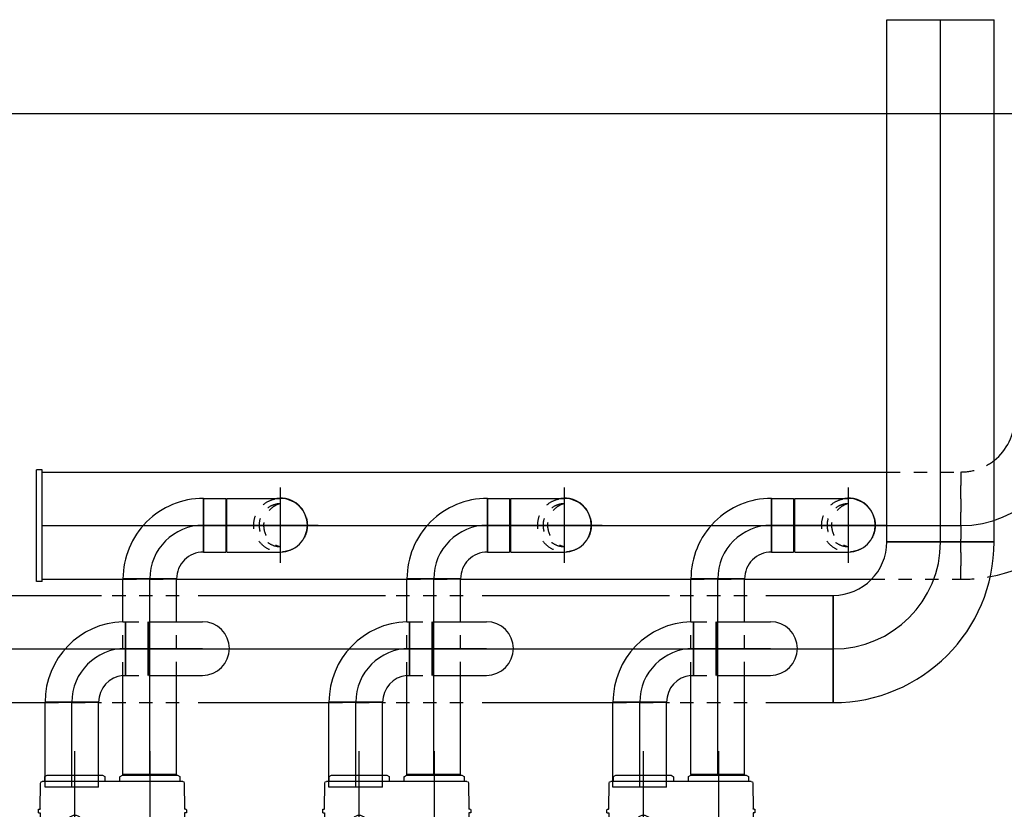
# Model space of a CAD drawing. Extents: x -156717 to 425753, y -51191 to 363295.
# Tile 83 of 256: x 68982 to 70818, y 114934 to 116407. Entities that reach past the tile are written whole.
import ezdxf
from ezdxf.enums import TextEntityAlignment as Align
from ezdxf.lldxf.tags import DXFTag

# ---------------------------------------------------------------- set-up
doc = ezdxf.new("R2010")
doc.units = 0
doc.header["$LTSCALE"] = 50
doc.linetypes.add('STREEPJES', pattern=[0.1, 0.05, -0.05])
doc.layers.get('0').update_dxf_attribs({"linetype": 'CONTINUOUS'})
for name, color, linetype in [('Centermarks for blocks', 1, 'HIDDEN2'), ('WL561---_CV-D', 2, 'CONTINUOUS'), ('WL570---_TOEVOER', 3, 'CONTINUOUS'), ('WL570---_TOEVOER_HL', 8, 'CONTINUOUS'), ('WM570---_TOEVOER_PR', 1, 'CONTINUOUS')]:
    doc.layers.add(name, color=color, linetype=linetype)
doc.layers.add('WM$5----_HULPRUIMTE', color=1, linetype='CONTINUOUS', plot=False)
doc.styles.add('BURO-018', font='ARIAL.TTF', dxfattribs={"height": 63})
tags = doc.linetypes.add('CENTER2', pattern=[28.575, 19.05, -3.175, 3.175, -3.175]).pattern_tags.tags
tags[10:11] = [DXFTag(74, 4), DXFTag(75, 0), DXFTag(340, '0'), DXFTag(46, 1.0), DXFTag(50, 0.0), DXFTag(44, 0.0), DXFTag(45, 0.0)]
tags[8:9] = [DXFTag(74, 4), DXFTag(75, 0), DXFTag(340, '0'), DXFTag(46, 1.0), DXFTag(50, 0.0), DXFTag(44, 0.0), DXFTag(45, 0.0)]
tags[6:7] = [DXFTag(74, 4), DXFTag(75, 0), DXFTag(340, '0'), DXFTag(46, 1.0), DXFTag(50, 0.0), DXFTag(44, 0.0), DXFTag(45, 0.0)]
tags[4:5] = [DXFTag(74, 4), DXFTag(75, 0), DXFTag(340, '0'), DXFTag(46, 1.0), DXFTag(50, 0.0), DXFTag(44, 0.0), DXFTag(45, 0.0)]
tags = doc.linetypes.add('HIDDEN2', pattern=[0.1875, 0.125, -0.0625]).pattern_tags.tags
tags[6:7] = [DXFTag(74, 4), DXFTag(75, 0), DXFTag(340, '0'), DXFTag(46, 1.0), DXFTag(50, 0.0), DXFTag(44, 0.0), DXFTag(45, 0.0)]
tags[4:5] = [DXFTag(74, 4), DXFTag(75, 0), DXFTag(340, '0'), DXFTag(46, 1.0), DXFTag(50, 0.0), DXFTag(44, 0.0), DXFTag(45, 0.0)]

# ---------------------------------------------------------------- blocks, each defined once
blk = doc.blocks.new('QUINTA PRO FRONT')
at = {"linetype": 'Continuous'}
for p, q in [((-250, -677.1), (-250, 71)), ((-249, 72), (249, 72)), ((-241.7, 70.8), (-241.7, 70.7)), ((241.6, 70.7), (241.6, 70.8)), ((250, -528.2), (-250, -528.2)), ((-224.3, -526.3), (-224.3, -527.8)), ((-223.9, -525.8), (-201.2, -518.9)), ((-223.9, -525.8), (-223.9, -525.8)), ((201.2, -518.9), (223.9, -525.8)), ((223.9, -525.8), (223.9, -525.8)), ((224.3, -527.8), (224.3, -526.3)), ((-199.6, -536.9), (-199.6, -537)), ((-191.7, -676.4), (-199.6, -537)), ((191.7, -676.4), (199.6, -537)), ((199.6, -537), (199.6, -536.9)), ((-249, -678.1), (-248.5, -678.1)), ((-248.5, -678.1), (-247.4, -678)), ((-247.4, -678), (247.4, -678)), ((248.5, -678.1), (247.4, -678)), ((249, -678.1), (248.5, -678.1))]:
    blk.add_line(p, q, dxfattribs=at)
for centre, radius, start, end in [((-192897.9, -13537.4), 193136.2, 3.8653, 4.040339), ((188890.7, -13258.6), 189119.4, 175.958374, 176.137132), ((-223.8, -526.2), 0.451, 106.8813, 181.5617), ((-196.8, -537.3), 2.82, 157.8526, 173.2356), ((196.8, -537.3), 2.82, 6.7645, 22.1474)]:
    blk.add_arc(centre, radius, start, end, dxfattribs=at)
for centre, major_axis, ratio, start_param, end_param in [((-0.1, -498.1), (1204.5, 0), 0.017458, 4.544877, 4.879999), ((-249, -677.1), (0.707, 0.707), 0.999695, 2.356337, 3.926849), ((249, -677.1), (-0.707, 0.707), 0.999695, 2.356336, 3.926848)]:
    blk.add_ellipse(centre, major_axis=major_axis, ratio=ratio, start_param=start_param, end_param=end_param, dxfattribs=at)
for points, knots in [([(-250, 71), (-250, 71.1), (-250, 71.3), (-249.9, 71.5), (-249.8, 71.6), (-249.5, 71.9), (-249.3, 72), (-249, 72)], [0, 0, 0, 0, 0.25, 0.25, 0.5, 0.5, 1, 1, 1, 1]), ([(-241.7, 70.8), (-241.7, 70.9), (-241.7, 71), (-241.6, 71.2), (-241.6, 71.3), (-241.5, 71.5), (-241.5, 71.6), (-241.4, 71.7), (-241.4, 71.7), (-241.3, 71.7)], [0, 0, 0, 0, 0.25, 0.25, 0.5, 0.5, 0.75, 0.75, 1, 1, 1, 1]), ([(241.6, 70.8), (241.6, 70.9), (241.6, 71), (241.6, 71.2), (241.6, 71.3), (241.5, 71.5), (241.5, 71.6), (241.4, 71.7), (241.4, 71.7), (241.3, 71.7)], [0, 0, 0, 0, 0.25, 0.25, 0.5, 0.5, 0.75, 0.75, 1, 1, 1, 1]), ([(249, 72), (249.1, 72), (249.3, 72), (249.5, 71.9), (249.6, 71.8), (249.9, 71.5), (250, 71.3), (250, 71)], [0, 0, 0, 0, 0.25, 0.25, 0.5, 0.5, 1, 1, 1, 1]), ([(224.3, -526.3), (224.3, -526.2), (224.3, -526.2), (224.2, -526), (224.1, -525.9), (224, -525.8), (223.9, -525.8), (223.9, -525.8)], [0, 0, 0, 0, 0.089373, 0.372565, 0.653044, 0.961748, 1, 1, 1, 1])]:
    blk.add_open_spline(points, degree=3, knots=knots, dxfattribs=at)
blk.add_open_spline([(250, -677.1), (250, -2), (250, 33.8), (250, 71)], degree=3, dxfattribs=at)
at = {"layer": 'Centermarks for blocks', "linetype": 'HIDDEN2'}
for centre in [(59, 72), (0, 0), (200, -678)]:
    blk.add_circle(centre, 15, dxfattribs=at)
blk = doc.blocks.new('RGA EXC FRONT')
at = {"color": 1, "linetype": 'CENTER2'}
for p, q in [((-140, 134.9), (-140, -49.8)), ((0, -50.5), (0, 134.9))]:
    blk.add_line(p, q, dxfattribs=at)
for p, q in [((-204, 75.4), (-204.4, 27.5)), ((-201, 78.4), (61, 78.4)), ((-196, 87.1), (-196, 78.4)), ((-191.5, 89.9), (-195.7, 87.5)), ((-88.7, 90), (-191.2, 90)), ((-84.3, 87.5), (-88.5, 89.9)), ((-84, 78.4), (-84, 87.1)), ((-56, 87.1), (-56, 78.4)), ((-51.5, 89.9), (-55.7, 87.5)), ((51.3, 90), (-51.2, 90)), ((55.7, 87.5), (51.5, 89.9)), ((56, 78.4), (56, 87.1)), ((64.4, 27.5), (64, 75.4)), ((-208, 25.5), (-208, 20)), ((-208, 20), (-204.7, 20)), ((-206.5, 27), (-204.8, 27)), ((-204.7, 20), (-204.8, 0)), ((68, 20), (64.7, 20)), ((64.7, 20), (64.7, 0)), ((66.5, 27), (64.9, 27)), ((68, 20), (68, 25.5)), ((-204.8, 0.2), (64.7, 0.2))]:
    blk.add_line(p, q)
for centre, radius, start, end in [((-201, 75.4), 3, 90, 179.5), ((-195.5, 87.1), 0.5, 120, 179.7), ((-191.2, 89.5), 0.5, 90, 120), ((-88.7, 89.5), 0.5, 60, 90), ((-84.5, 87.1), 0.5, 0.3, 60), ((-55.5, 87.1), 0.5, 120, 179.7), ((-51.2, 89.5), 0.5, 90, 120), ((51.3, 89.5), 0.5, 60, 90), ((55.5, 87.1), 0.5, 0.3, 60), ((61, 75.4), 3, 0.5, 90), ((-206.5, 25.5), 1.5, 90, 179.5), ((-204.9, 27.5), 0.5, 270, 359.5), ((64.9, 27.5), 0.5, 180.5, 270), ((66.5, 25.5), 1.5, 0.5, 90)]:
    blk.add_arc(centre, radius, start, end)
at = {"layer": 'Centermarks for blocks'}
blk.add_circle((0, 0), 15, dxfattribs=at)
blk = doc.blocks.new('QUINTA PRO EXC FRONT')
for name, p in [('RGA EXC FRONT', (59, 72)), ('QUINTA PRO FRONT', (0, 0))]:
    blk.add_blockref(name, p)
blk = doc.blocks.new('RAYUU')
at = {"xscale": -1}
for p in [(67931.5, 115389.3), (68461.5, 115389.3), (68991.5, 115389.3)]:
    blk.add_blockref('QUINTA PRO EXC FRONT', p, dxfattribs=at)
blk = doc.blocks.new('*U1495')
at = {"ltscale": 10}
blk.add_line((-1500, -2969.7), (-1500, 2969.7), dxfattribs=at)
blk = doc.blocks.new('*U1496')
at = {"color": 0, "ltscale": 10}
for p, q in [((0, 100, -2460.6), (256.3, 100, -2460.6)), ((436.3, 100, -2460.6), (785.7, 100, -2460.6)), ((965.7, 100, -2460.6), (1315.1, 100, -2460.6)), ((1495.1, 100, -2460.6), (1620.5, 100, -2460.6)), ((1620.5, 100, -2460.6), (1620.5, -100, -2460.6)), ((0, -100, -2460.6), (150.9, -100, -2460.6)), ((250.9, -100, -2460.6), (256.3, -100, -2460.6)), ((436.3, -100, -2460.6), (680.4, -100, -2460.6)), ((780.4, -100, -2460.6), (785.7, -100, -2460.6)), ((965.7, -100, -2460.6), (1209.8, -100, -2460.6)), ((1309.8, -100, -2460.6), (1315.1, -100, -2460.6)), ((1495.1, -100, -2460.6), (1620.5, -100, -2460.6))]:
    blk.add_line(p, q, dxfattribs=at)
at = {"color": 8, "linetype": 'STREEPJES', "ltscale": 10}
for p, q in [((276.3, 100, -2460.6), (416.3, 100, -2460.6)), ((805.7, 100, -2460.6), (945.7, 100, -2460.6)), ((1335.1, 100, -2460.6), (1475.1, 100, -2460.6)), ((150.9, -100, -2460.6), (250.9, -100, -2460.6)), ((276.3, -100, -2460.6), (416.3, -100, -2460.6)), ((680.4, -100, -2460.6), (780.4, -100, -2460.6)), ((805.7, -100, -2460.6), (945.7, -100, -2460.6)), ((1209.8, -100, -2460.6), (1309.8, -100, -2460.6)), ((1335.1, -100, -2460.6), (1475.1, -100, -2460.6))]:
    blk.add_line(p, q, dxfattribs=at)
at = {"layer": 'WL570---_TOEVOER_HL', "linetype": 'CENTER2'}
blk.add_line((0, 0, -2460.6), (1620.5, 0, -2460.6), dxfattribs=at)
at = {"layer": 'WM570---_TOEVOER_PR', "color": 1, "style": 'BURO-018'}
blk.add_attdef('POSNR', text='', height=90, dxfattribs=at).set_placement((0, 0), align=Align.MIDDLE)
blk = doc.blocks.new('*U1497')
at = {"color": 0, "ltscale": 10}
blk.add_line((-100, 200, -2196), (100, 200, -2196), dxfattribs=at)
at = {"color": 8, "linetype": 'STREEPJES', "ltscale": 10}
blk.add_line((-200, -100, -2196), (-200, 100, -2196), dxfattribs=at)
at = {"color": 0, "ltscale": 10}
for radius, start in [(300, 280.5682), (100, 308.4122)]:
    blk.add_arc((-200, 200, -2196), radius, start, 360, dxfattribs=at)
at = {"color": 8, "linetype": 'STREEPJES', "ltscale": 10}
for radius, end in [(100, 308.4122), (300, 280.5682)]:
    blk.add_arc((-200, 200, -2196), radius, 270, end, dxfattribs=at)
at = {"layer": 'WL570---_TOEVOER_HL', "linetype": 'CENTER2'}
blk.add_arc((-200, 200, -2196), 200, 270, 0, dxfattribs=at)
at = {"layer": 'WM570---_TOEVOER_PR', "color": 1, "style": 'BURO-018'}
blk.add_attdef('POSNR', text='', height=90, dxfattribs=at).set_placement((0, 0), align=Align.MIDDLE)
blk = doc.blocks.new('*U1499')
at = {"color": 0, "ltscale": 10}
for p, q in [((0, 50, -2700), (158.7, 50, -2700)), ((0, -50, -2700), (0, 50, -2700)), ((158.7, 50, -2700), (158.7, -50, -2700)), ((0, -50, -2700), (158.7, -50, -2700))]:
    blk.add_line(p, q, dxfattribs=at)
at = {"layer": 'WL570---_TOEVOER_HL', "linetype": 'CENTER2'}
blk.add_line((0, 0, -2700), (158.7, 0, -2700), dxfattribs=at)
at = {"layer": 'WM570---_TOEVOER_PR', "color": 1, "style": 'BURO-018'}
blk.add_attdef('POSNR', text='', height=90, dxfattribs=at).set_placement((0, 0), align=Align.MIDDLE)
blk = doc.blocks.new('*U1500')
at = {"color": 0, "ltscale": 10}
for p, q in [((0, 50, -2700), (158.7, 50, -2700)), ((0, -50, -2700), (0, 50, -2700)), ((158.7, 50, -2700), (158.7, -50, -2700)), ((0, -50, -2700), (158.7, -50, -2700))]:
    blk.add_line(p, q, dxfattribs=at)
at = {"layer": 'WL570---_TOEVOER_HL', "linetype": 'CENTER2'}
blk.add_line((0, 0, -2700), (158.7, 0, -2700), dxfattribs=at)
at = {"layer": 'WM570---_TOEVOER_PR', "color": 1, "style": 'BURO-018'}
blk.add_attdef('POSNR', text='', height=90, dxfattribs=at).set_placement((0, 0), align=Align.MIDDLE)
blk = doc.blocks.new('*U1501')
at = {"color": 0, "ltscale": 10}
for p, q in [((0, 50, -2700), (158.7, 50, -2700)), ((0, -50, -2700), (0, 50, -2700)), ((158.7, 50, -2700), (158.7, -50, -2700)), ((0, -50, -2700), (158.7, -50, -2700))]:
    blk.add_line(p, q, dxfattribs=at)
at = {"layer": 'WL570---_TOEVOER_HL', "linetype": 'CENTER2'}
blk.add_line((0, 0, -2700), (158.7, 0, -2700), dxfattribs=at)
at = {"layer": 'WM570---_TOEVOER_PR', "color": 1, "style": 'BURO-018'}
blk.add_attdef('POSNR', text='', height=90, dxfattribs=at).set_placement((0, 0), align=Align.MIDDLE)
blk = doc.blocks.new('*U1503')
at = {"color": 8, "linetype": 'STREEPJES', "ltscale": 10}
for p, q in [((-100, 47.5, -2700), (-102.3, 47.5, -2700)), ((-100, 50, -2700), (-86.8, 50, -2700)), ((-100, 47.5, -2700), (-100, 50, -2700)), ((-100, -47.5, -2700), (-100, 47.5, -2700)), ((-86.8, 50, -2700), (-61.4, 50, -2700)), ((-61.4, 50, -2700), (-48.4, 50, -2700)), ((-100, -47.5, -2700), (-102.3, -47.5, -2700)), ((-100, -50, -2700), (-100, -47.5, -2700)), ((-100, -50, -2700), (-86.8, -50, -2700)), ((-86.8, -50, -2700), (-61.4, -50, -2700)), ((-61.4, -50, -2700), (-48.4, -50, -2700))]:
    blk.add_line(p, q, dxfattribs=at)
at = {"color": 0, "ltscale": 10}
for p, q in [((-100, -47.5, -2700), (-100, 47.5, -2700)), ((-48.4, 50, -2700), (-38.6, 50, -2700)), ((-38.6, 50, -2700), (-20, 50, -2700)), ((-20, 50, -2700), (-6.8, 50, -2700)), ((-6.8, 50, -2700), (0, 50, -2700)), ((-48.4, -50, -2700), (-38.6, -50, -2700)), ((-38.6, -50, -2700), (-20, -50, -2700)), ((-20, -50, -2700), (-6.8, -50, -2700)), ((-6.8, -50, -2700), (0, -50, -2700))]:
    blk.add_line(p, q, dxfattribs=at)
blk.add_arc((0, 0, -2700), 50, 270, 90, dxfattribs=at)
at = {"layer": 'WL570---_TOEVOER_HL', "linetype": 'CENTER2'}
blk.add_line((-100, 0, -2700), (0, 0, -2700), dxfattribs=at)
at = {"layer": 'WM570---_TOEVOER_PR', "color": 1, "style": 'BURO-018'}
blk.add_attdef('POSNR', text='', height=90, dxfattribs=at).set_placement((0, 0), align=Align.MIDDLE)
blk = doc.blocks.new('*U1504')
at = {"color": 8, "linetype": 'STREEPJES', "ltscale": 10}
for p, q in [((0, 50, -2700), (41.5, 50, -2700)), ((0, 47.5, -2700), (0, 50, -2700)), ((41.5, 50, -2700), (41.5, 47.5, -2700)), ((0, -50, -2700), (0, -47.5, -2700)), ((0, -50, -2700), (41.5, -50, -2700)), ((41.5, -47.5, -2700), (41.5, -50, -2700))]:
    blk.add_line(p, q, dxfattribs=at)
at = {"color": 0, "ltscale": 10}
for p, q in [((0, -47.5, -2700), (0, 47.5, -2700)), ((41.5, 47.5, -2700), (41.5, -47.5, -2700))]:
    blk.add_line(p, q, dxfattribs=at)
at = {"layer": 'WL570---_TOEVOER_HL', "linetype": 'CENTER2'}
blk.add_line((0, 0, -2700), (41.5, 0, -2700), dxfattribs=at)
at = {"layer": 'WM570---_TOEVOER_PR', "color": 1, "style": 'BURO-018'}
blk.add_attdef('POSNR', text='', height=90, dxfattribs=at).set_placement((0, 0), align=Align.MIDDLE)
blk = doc.blocks.new('*U1505')
at = {"color": 0, "ltscale": 10}
for p, q in [((-100, -50, -2700), (-100, 50, -2700)), ((47.5, -100, -2700), (-47.5, -100, -2700))]:
    blk.add_line(p, q, dxfattribs=at)
at = {"color": 8, "linetype": 'STREEPJES', "ltscale": 10}
for p, q in [((-50.2, -95.3, -2700), (-50, -100, -2700)), ((-47.5, -100, -2700), (-50, -100, -2700)), ((50, -100, -2700), (47.5, -100, -2700)), ((49.9, -95.3, -2700), (50, -100, -2700)), ((-47.5, -141.5, -2700), (-47.5, -142.6, -2700)), ((47.5, -142.6, -2700), (-47.5, -142.6, -2700)), ((47.5, -141.5, -2700), (47.5, -142.6, -2700))]:
    blk.add_line(p, q, dxfattribs=at)
at = {"color": 0, "ltscale": 10}
for radius, start in [(150, 1.7824), (50, 5.3541)]:
    blk.add_arc((-100, -100, -2700), radius, start, 90, dxfattribs=at)
at = {"layer": 'WL570---_TOEVOER_HL', "linetype": 'CENTER2'}
blk.add_arc((-100, -100, -2700), 100, 0, 90, dxfattribs=at)
at = {"layer": 'WM570---_TOEVOER_PR', "color": 1, "style": 'BURO-018'}
blk.add_attdef('POSNR', text='', height=90, dxfattribs=at).set_placement((0, 0), align=Align.MIDDLE)
blk = doc.blocks.new('*U1506')
at = {"color": 8, "linetype": 'STREEPJES', "ltscale": 10}
for p, q in [((0, 50, -2700), (41.5, 50, -2700)), ((0, 47.5, -2700), (0, 50, -2700)), ((41.5, 50, -2700), (41.5, 47.5, -2700)), ((0, -50, -2700), (0, -47.5, -2700)), ((0, -50, -2700), (41.5, -50, -2700)), ((41.5, -47.5, -2700), (41.5, -50, -2700))]:
    blk.add_line(p, q, dxfattribs=at)
at = {"color": 0, "ltscale": 10}
for p, q in [((0, -47.5, -2700), (0, 47.5, -2700)), ((41.5, 47.5, -2700), (41.5, -47.5, -2700))]:
    blk.add_line(p, q, dxfattribs=at)
at = {"layer": 'WL570---_TOEVOER_HL', "linetype": 'CENTER2'}
blk.add_line((0, 0, -2700), (41.5, 0, -2700), dxfattribs=at)
at = {"layer": 'WM570---_TOEVOER_PR', "color": 1, "style": 'BURO-018'}
blk.add_attdef('POSNR', text='', height=90, dxfattribs=at).set_placement((0, 0), align=Align.MIDDLE)
blk = doc.blocks.new('*U1507')
at = {"color": 0, "ltscale": 10}
for p, q in [((-100, -50, -2700), (-100, 50, -2700)), ((47.5, -100, -2700), (-47.5, -100, -2700))]:
    blk.add_line(p, q, dxfattribs=at)
at = {"color": 8, "linetype": 'STREEPJES', "ltscale": 10}
for p, q in [((-50.2, -95.3, -2700), (-50, -100, -2700)), ((-47.5, -100, -2700), (-50, -100, -2700)), ((50, -100, -2700), (47.5, -100, -2700)), ((49.9, -95.3, -2700), (50, -100, -2700)), ((-47.5, -141.5, -2700), (-47.5, -142.6, -2700)), ((47.5, -142.6, -2700), (-47.5, -142.6, -2700)), ((47.5, -141.5, -2700), (47.5, -142.6, -2700))]:
    blk.add_line(p, q, dxfattribs=at)
at = {"color": 0, "ltscale": 10}
for radius, start in [(150, 1.7824), (50, 5.3541)]:
    blk.add_arc((-100, -100, -2700), radius, start, 90, dxfattribs=at)
at = {"layer": 'WL570---_TOEVOER_HL', "linetype": 'CENTER2'}
blk.add_arc((-100, -100, -2700), 100, 0, 90, dxfattribs=at)
at = {"layer": 'WM570---_TOEVOER_PR', "color": 1, "style": 'BURO-018'}
blk.add_attdef('POSNR', text='', height=90, dxfattribs=at).set_placement((0, 0), align=Align.MIDDLE)
blk = doc.blocks.new('*U1508')
at = {"color": 8, "linetype": 'STREEPJES', "ltscale": 10}
for p, q in [((-100, 47.5, -2700), (-102.3, 47.5, -2700)), ((-100, 50, -2700), (-86.8, 50, -2700)), ((-100, 47.5, -2700), (-100, 50, -2700)), ((-100, -47.5, -2700), (-100, 47.5, -2700)), ((-86.8, 50, -2700), (-61.4, 50, -2700)), ((-61.4, 50, -2700), (-48.4, 50, -2700)), ((-100, -47.5, -2700), (-102.3, -47.5, -2700)), ((-100, -50, -2700), (-100, -47.5, -2700)), ((-100, -50, -2700), (-86.8, -50, -2700)), ((-86.8, -50, -2700), (-61.4, -50, -2700)), ((-61.4, -50, -2700), (-48.4, -50, -2700))]:
    blk.add_line(p, q, dxfattribs=at)
at = {"color": 0, "ltscale": 10}
for p, q in [((-100, -47.5, -2700), (-100, 47.5, -2700)), ((-48.4, 50, -2700), (-38.6, 50, -2700)), ((-38.6, 50, -2700), (-20, 50, -2700)), ((-20, 50, -2700), (-6.8, 50, -2700)), ((-6.8, 50, -2700), (0, 50, -2700)), ((-48.4, -50, -2700), (-38.6, -50, -2700)), ((-38.6, -50, -2700), (-20, -50, -2700)), ((-20, -50, -2700), (-6.8, -50, -2700)), ((-6.8, -50, -2700), (0, -50, -2700))]:
    blk.add_line(p, q, dxfattribs=at)
blk.add_arc((0, 0, -2700), 50, 270, 90, dxfattribs=at)
at = {"layer": 'WL570---_TOEVOER_HL', "linetype": 'CENTER2'}
blk.add_line((-100, 0, -2700), (0, 0, -2700), dxfattribs=at)
at = {"layer": 'WM570---_TOEVOER_PR', "color": 1, "style": 'BURO-018'}
blk.add_attdef('POSNR', text='', height=90, dxfattribs=at).set_placement((0, 0), align=Align.MIDDLE)
blk = doc.blocks.new('*U1509')
at = {"color": 8, "linetype": 'STREEPJES', "ltscale": 10}
for p, q in [((0, 50, -2700), (41.5, 50, -2700)), ((0, 47.5, -2700), (0, 50, -2700)), ((41.5, 50, -2700), (41.5, 47.5, -2700)), ((0, -50, -2700), (0, -47.5, -2700)), ((0, -50, -2700), (41.5, -50, -2700)), ((41.5, -47.5, -2700), (41.5, -50, -2700))]:
    blk.add_line(p, q, dxfattribs=at)
at = {"color": 0, "ltscale": 10}
for p, q in [((0, -47.5, -2700), (0, 47.5, -2700)), ((41.5, 47.5, -2700), (41.5, -47.5, -2700))]:
    blk.add_line(p, q, dxfattribs=at)
at = {"layer": 'WL570---_TOEVOER_HL', "linetype": 'CENTER2'}
blk.add_line((0, 0, -2700), (41.5, 0, -2700), dxfattribs=at)
at = {"layer": 'WM570---_TOEVOER_PR', "color": 1, "style": 'BURO-018'}
blk.add_attdef('POSNR', text='', height=90, dxfattribs=at).set_placement((0, 0), align=Align.MIDDLE)
blk = doc.blocks.new('*U1510')
at = {"color": 0, "ltscale": 10}
for p, q in [((-100, -50, -2700), (-100, 50, -2700)), ((47.5, -100, -2700), (-47.5, -100, -2700))]:
    blk.add_line(p, q, dxfattribs=at)
at = {"color": 8, "linetype": 'STREEPJES', "ltscale": 10}
for p, q in [((-50.2, -95.3, -2700), (-50, -100, -2700)), ((-47.5, -100, -2700), (-50, -100, -2700)), ((50, -100, -2700), (47.5, -100, -2700)), ((49.9, -95.3, -2700), (50, -100, -2700)), ((-47.5, -141.5, -2700), (-47.5, -142.6, -2700)), ((47.5, -142.6, -2700), (-47.5, -142.6, -2700)), ((47.5, -141.5, -2700), (47.5, -142.6, -2700))]:
    blk.add_line(p, q, dxfattribs=at)
at = {"color": 0, "ltscale": 10}
for radius, start in [(150, 1.7824), (50, 5.3541)]:
    blk.add_arc((-100, -100, -2700), radius, start, 90, dxfattribs=at)
at = {"layer": 'WL570---_TOEVOER_HL', "linetype": 'CENTER2'}
blk.add_arc((-100, -100, -2700), 100, 0, 90, dxfattribs=at)
at = {"layer": 'WM570---_TOEVOER_PR', "color": 1, "style": 'BURO-018'}
blk.add_attdef('POSNR', text='', height=90, dxfattribs=at).set_placement((0, 0), align=Align.MIDDLE)
blk = doc.blocks.new('*U1511')
at = {"color": 0, "ltscale": 10}
for p, q in [((0, 100, -2460.6), (973.4, 100, -2460.6)), ((0, -100, -2460.6), (0, 100, -2460.6)), ((973.4, 100, -2460.6), (973.4, -100, -2460.6)), ((0, -100, -2460.6), (973.4, -100, -2460.6))]:
    blk.add_line(p, q, dxfattribs=at)
at = {"layer": 'WL570---_TOEVOER_HL', "linetype": 'CENTER2'}
blk.add_line((0, 0, -2460.6), (973.4, 0, -2460.6), dxfattribs=at)
at = {"layer": 'WM570---_TOEVOER_PR', "color": 1, "style": 'BURO-018'}
blk.add_attdef('POSNR', text='', height=90, dxfattribs=at).set_placement((0, 0), align=Align.MIDDLE)
blk = doc.blocks.new('*U1512')
at = {"color": 0, "ltscale": 10}
for p, q in [((-100, 200, -2460.6), (100, 200, -2460.6)), ((-200, -100, -2460.6), (-200, 100, -2460.6))]:
    blk.add_line(p, q, dxfattribs=at)
for radius in [100, 300]:
    blk.add_arc((-200, 200, -2460.6), radius, 270, 360, dxfattribs=at)
at = {"layer": 'WL570---_TOEVOER_HL', "linetype": 'CENTER2'}
blk.add_arc((-200, 200, -2460.6), 200, 270, 0, dxfattribs=at)
at = {"layer": 'WM570---_TOEVOER_PR', "color": 1, "style": 'BURO-018'}
blk.add_attdef('POSNR', text='', height=90, dxfattribs=at).set_placement((0, 0), align=Align.MIDDLE)
blk = doc.blocks.new('*U1513')
at = {"color": 0, "ltscale": 10}
for p, q in [((0, 104, -2196), (10, 104, -2196)), ((0, 104, -2196), (0, -104, -2196)), ((0, 104, -2196), (0, -104, -2196)), ((10, 104, -2196), (10, -104, -2196)), ((0, -104, -2196), (10, -104, -2196))]:
    blk.add_line(p, q, dxfattribs=at)
at = {"layer": 'WM570---_TOEVOER_PR', "color": 1, "style": 'BURO-018'}
blk.add_attdef('POSNR', text='', height=90, dxfattribs=at).set_placement((0, 0), align=Align.MIDDLE)
blk = doc.blocks.new('*U1514')
at = {"color": 0, "ltscale": 10}
for p, q in [((0, 50, -2700), (41.5, 50, -2700)), ((0, -50, -2700), (0, 50, -2700)), ((41.5, 50, -2700), (41.5, -50, -2700)), ((0, -50, -2700), (41.5, -50, -2700))]:
    blk.add_line(p, q, dxfattribs=at)
at = {"layer": 'WL570---_TOEVOER_HL', "linetype": 'CENTER2'}
blk.add_line((0, 0, -2700), (41.5, 0, -2700), dxfattribs=at)
at = {"layer": 'WM570---_TOEVOER_PR', "color": 1, "style": 'BURO-018'}
blk.add_attdef('POSNR', text='', height=90, dxfattribs=at).set_placement((0, 0), align=Align.MIDDLE)
blk = doc.blocks.new('*U1515')
at = {"color": 0, "ltscale": 10}
for p, q in [((0, 50, -2700), (184.7, 50, -2700)), ((0, -50, -2700), (0, 50, -2700)), ((284.8, 50, -2700), (364.9, 50, -2700)), ((364.9, 50, -2700), (364.9, -50, -2700)), ((0, -50, -2700), (184.9, -50, -2700)), ((284.9, -50, -2700), (364.9, -50, -2700))]:
    blk.add_line(p, q, dxfattribs=at)
at = {"color": 8, "linetype": 'STREEPJES', "ltscale": 10}
for p, q in [((184.7, 50, -2700), (284.8, 50, -2700)), ((184.9, -50, -2700), (284.9, -50, -2700))]:
    blk.add_line(p, q, dxfattribs=at)
at = {"layer": 'WL570---_TOEVOER_HL', "linetype": 'CENTER2'}
blk.add_line((0, 0, -2700), (364.9, 0, -2700), dxfattribs=at)
at = {"layer": 'WM570---_TOEVOER_PR', "color": 1, "style": 'BURO-018'}
blk.add_attdef('POSNR', text='', height=90, dxfattribs=at).set_placement((0, 0), align=Align.MIDDLE)
blk = doc.blocks.new('*U1516')
at = {"color": 0, "ltscale": 10}
for p, q in [((-100, -50, -2700), (-100, 50, -2700)), ((50, -100, -2700), (-50, -100, -2700)), ((-47.5, -141.5, -2700), (-47.5, -142.6, -2700)), ((47.5, -142.6, -2700), (-47.5, -142.6, -2700)), ((47.5, -141.5, -2700), (47.5, -142.6, -2700))]:
    blk.add_line(p, q, dxfattribs=at)
for radius in [150, 50]:
    blk.add_arc((-100, -100, -2700), radius, 360, 90, dxfattribs=at)
at = {"layer": 'WL570---_TOEVOER_HL', "linetype": 'CENTER2'}
blk.add_arc((-100, -100, -2700), 100, 0, 90, dxfattribs=at)
at = {"layer": 'WM570---_TOEVOER_PR', "color": 1, "style": 'BURO-018'}
blk.add_attdef('POSNR', text='', height=90, dxfattribs=at).set_placement((0, 0), align=Align.MIDDLE)
blk = doc.blocks.new('*U1517')
at = {"color": 0, "ltscale": 10}
for p, q in [((0, 50, -2700), (41.5, 50, -2700)), ((0, -50, -2700), (0, 50, -2700)), ((41.5, 50, -2700), (41.5, -50, -2700)), ((0, -50, -2700), (41.5, -50, -2700))]:
    blk.add_line(p, q, dxfattribs=at)
at = {"layer": 'WL570---_TOEVOER_HL', "linetype": 'CENTER2'}
blk.add_line((0, 0, -2700), (41.5, 0, -2700), dxfattribs=at)
at = {"layer": 'WM570---_TOEVOER_PR', "color": 1, "style": 'BURO-018'}
blk.add_attdef('POSNR', text='', height=90, dxfattribs=at).set_placement((0, 0), align=Align.MIDDLE)
blk = doc.blocks.new('*U1518')
at = {"color": 0, "ltscale": 10}
for p, q in [((0, 50, -2700), (184.7, 50, -2700)), ((0, -50, -2700), (0, 50, -2700)), ((284.8, 50, -2700), (364.9, 50, -2700)), ((364.9, 50, -2700), (364.9, -50, -2700)), ((0, -50, -2700), (184.9, -50, -2700)), ((284.9, -50, -2700), (364.9, -50, -2700))]:
    blk.add_line(p, q, dxfattribs=at)
at = {"color": 8, "linetype": 'STREEPJES', "ltscale": 10}
for p, q in [((184.7, 50, -2700), (284.8, 50, -2700)), ((184.9, -50, -2700), (284.9, -50, -2700))]:
    blk.add_line(p, q, dxfattribs=at)
at = {"layer": 'WL570---_TOEVOER_HL', "linetype": 'CENTER2'}
blk.add_line((0, 0, -2700), (364.9, 0, -2700), dxfattribs=at)
at = {"layer": 'WM570---_TOEVOER_PR', "color": 1, "style": 'BURO-018'}
blk.add_attdef('POSNR', text='', height=90, dxfattribs=at).set_placement((0, 0), align=Align.MIDDLE)
blk = doc.blocks.new('*U1519')
at = {"color": 0, "ltscale": 10}
for p, q in [((-100, -50, -2700), (-100, 50, -2700)), ((50, -100, -2700), (-50, -100, -2700)), ((-47.5, -141.5, -2700), (-47.5, -142.6, -2700)), ((47.5, -142.6, -2700), (-47.5, -142.6, -2700)), ((47.5, -141.5, -2700), (47.5, -142.6, -2700))]:
    blk.add_line(p, q, dxfattribs=at)
for radius in [150, 50]:
    blk.add_arc((-100, -100, -2700), radius, 360, 90, dxfattribs=at)
at = {"layer": 'WL570---_TOEVOER_HL', "linetype": 'CENTER2'}
blk.add_arc((-100, -100, -2700), 100, 0, 90, dxfattribs=at)
at = {"layer": 'WM570---_TOEVOER_PR', "color": 1, "style": 'BURO-018'}
blk.add_attdef('POSNR', text='', height=90, dxfattribs=at).set_placement((0, 0), align=Align.MIDDLE)
blk = doc.blocks.new('*U1520')
at = {"color": 0, "ltscale": 10}
for p, q in [((0, 50, -2700), (41.5, 50, -2700)), ((0, -50, -2700), (0, 50, -2700)), ((41.5, 50, -2700), (41.5, -50, -2700)), ((0, -50, -2700), (41.5, -50, -2700))]:
    blk.add_line(p, q, dxfattribs=at)
at = {"layer": 'WL570---_TOEVOER_HL', "linetype": 'CENTER2'}
blk.add_line((0, 0, -2700), (41.5, 0, -2700), dxfattribs=at)
at = {"layer": 'WM570---_TOEVOER_PR', "color": 1, "style": 'BURO-018'}
blk.add_attdef('POSNR', text='', height=90, dxfattribs=at).set_placement((0, 0), align=Align.MIDDLE)
blk = doc.blocks.new('*U1521')
at = {"color": 0, "ltscale": 10}
for p, q in [((0, 50, -2700), (184.7, 50, -2700)), ((0, -50, -2700), (0, 50, -2700)), ((284.8, 50, -2700), (364.9, 50, -2700)), ((364.9, 50, -2700), (364.9, -50, -2700)), ((0, -50, -2700), (184.9, -50, -2700)), ((284.9, -50, -2700), (364.9, -50, -2700))]:
    blk.add_line(p, q, dxfattribs=at)
at = {"color": 8, "linetype": 'STREEPJES', "ltscale": 10}
for p, q in [((184.7, 50, -2700), (284.8, 50, -2700)), ((184.9, -50, -2700), (284.9, -50, -2700))]:
    blk.add_line(p, q, dxfattribs=at)
at = {"layer": 'WL570---_TOEVOER_HL', "linetype": 'CENTER2'}
blk.add_line((0, 0, -2700), (364.9, 0, -2700), dxfattribs=at)
at = {"layer": 'WM570---_TOEVOER_PR', "color": 1, "style": 'BURO-018'}
blk.add_attdef('POSNR', text='', height=90, dxfattribs=at).set_placement((0, 0), align=Align.MIDDLE)
blk = doc.blocks.new('*U1522')
at = {"color": 0, "ltscale": 10}
for p, q in [((-100, -50, -2700), (-100, 50, -2700)), ((50, -100, -2700), (-50, -100, -2700)), ((-47.5, -141.5, -2700), (-47.5, -142.6, -2700)), ((47.5, -142.6, -2700), (-47.5, -142.6, -2700)), ((47.5, -141.5, -2700), (47.5, -142.6, -2700))]:
    blk.add_line(p, q, dxfattribs=at)
for radius in [150, 50]:
    blk.add_arc((-100, -100, -2700), radius, 360, 90, dxfattribs=at)
at = {"layer": 'WL570---_TOEVOER_HL', "linetype": 'CENTER2'}
blk.add_arc((-100, -100, -2700), 100, 0, 90, dxfattribs=at)
at = {"layer": 'WM570---_TOEVOER_PR', "color": 1, "style": 'BURO-018'}
blk.add_attdef('POSNR', text='', height=90, dxfattribs=at).set_placement((0, 0), align=Align.MIDDLE)
blk = doc.blocks.new('*U1523')
at = {"color": 0, "ltscale": 10}
for p, q in [((-100, 47.5, -2700), (-102.3, 47.5, -2700)), ((-100, 50, -2700), (-86.8, 50, -2700)), ((-100, -50, -2700), (-100, 50, -2700)), ((-100, -47.5, -2700), (-100, 47.5, -2700)), ((-86.8, 50, -2700), (-61.4, 50, -2700)), ((-61.4, 50, -2700), (-38.6, 50, -2700)), ((-38.6, 50, -2700), (-20, 50, -2700)), ((-20, 50, -2700), (-6.8, 50, -2700)), ((-6.8, 50, -2700), (0, 50, -2700)), ((-100, -47.5, -2700), (-102.3, -47.5, -2700)), ((-100, -50, -2700), (-86.8, -50, -2700)), ((-86.8, -50, -2700), (-61.4, -50, -2700)), ((-61.4, -50, -2700), (-38.6, -50, -2700)), ((-38.6, -50, -2700), (-20, -50, -2700)), ((-20, -50, -2700), (-6.8, -50, -2700)), ((-6.8, -50, -2700), (0, -50, -2700))]:
    blk.add_line(p, q, dxfattribs=at)
blk.add_arc((0, 0, -2700), 50, 270, 90, dxfattribs=at)
at = {"layer": 'WL570---_TOEVOER_HL', "linetype": 'CENTER2'}
blk.add_line((-100, 0, -2700), (0, 0, -2700), dxfattribs=at)
at = {"layer": 'WM570---_TOEVOER_PR', "color": 1, "style": 'BURO-018'}
blk.add_attdef('POSNR', text='', height=90, dxfattribs=at).set_placement((0, 0), align=Align.MIDDLE)
blk = doc.blocks.new('*U1524')
at = {"color": 0, "ltscale": 10}
for p, q in [((-100, 47.5, -2700), (-102.3, 47.5, -2700)), ((-100, 50, -2700), (-86.8, 50, -2700)), ((-100, -50, -2700), (-100, 50, -2700)), ((-100, -47.5, -2700), (-100, 47.5, -2700)), ((-86.8, 50, -2700), (-61.4, 50, -2700)), ((-61.4, 50, -2700), (-38.6, 50, -2700)), ((-38.6, 50, -2700), (-20, 50, -2700)), ((-20, 50, -2700), (-6.8, 50, -2700)), ((-6.8, 50, -2700), (0, 50, -2700)), ((-100, -47.5, -2700), (-102.3, -47.5, -2700)), ((-100, -50, -2700), (-86.8, -50, -2700)), ((-86.8, -50, -2700), (-61.4, -50, -2700)), ((-61.4, -50, -2700), (-38.6, -50, -2700)), ((-38.6, -50, -2700), (-20, -50, -2700)), ((-20, -50, -2700), (-6.8, -50, -2700)), ((-6.8, -50, -2700), (0, -50, -2700))]:
    blk.add_line(p, q, dxfattribs=at)
blk.add_arc((0, 0, -2700), 50, 270, 90, dxfattribs=at)
at = {"layer": 'WL570---_TOEVOER_HL', "linetype": 'CENTER2'}
blk.add_line((-100, 0, -2700), (0, 0, -2700), dxfattribs=at)
at = {"layer": 'WM570---_TOEVOER_PR', "color": 1, "style": 'BURO-018'}
blk.add_attdef('POSNR', text='', height=90, dxfattribs=at).set_placement((0, 0), align=Align.MIDDLE)
blk = doc.blocks.new('*U1525')
at = {"color": 0, "ltscale": 10}
for p, q in [((-100, 47.5, -2700), (-102.3, 47.5, -2700)), ((-100, 50, -2700), (-86.8, 50, -2700)), ((-100, -50, -2700), (-100, 50, -2700)), ((-100, -47.5, -2700), (-100, 47.5, -2700)), ((-86.8, 50, -2700), (-61.4, 50, -2700)), ((-61.4, 50, -2700), (-38.6, 50, -2700)), ((-38.6, 50, -2700), (-20, 50, -2700)), ((-20, 50, -2700), (-6.8, 50, -2700)), ((-6.8, 50, -2700), (0, 50, -2700)), ((-100, -47.5, -2700), (-102.3, -47.5, -2700)), ((-100, -50, -2700), (-86.8, -50, -2700)), ((-86.8, -50, -2700), (-61.4, -50, -2700)), ((-61.4, -50, -2700), (-38.6, -50, -2700)), ((-38.6, -50, -2700), (-20, -50, -2700)), ((-20, -50, -2700), (-6.8, -50, -2700)), ((-6.8, -50, -2700), (0, -50, -2700))]:
    blk.add_line(p, q, dxfattribs=at)
blk.add_arc((0, 0, -2700), 50, 270, 90, dxfattribs=at)
at = {"layer": 'WL570---_TOEVOER_HL', "linetype": 'CENTER2'}
blk.add_line((-100, 0, -2700), (0, 0, -2700), dxfattribs=at)
at = {"layer": 'WM570---_TOEVOER_PR', "color": 1, "style": 'BURO-018'}
blk.add_attdef('POSNR', text='', height=90, dxfattribs=at).set_placement((0, 0), align=Align.MIDDLE)
blk = doc.blocks.new('*U1526')
at = {"color": 8, "linetype": 'STREEPJES', "ltscale": 10}
blk.add_circle((0, 0, -2600), 50, dxfattribs=at)
blk.add_circle((0, 0, -2600), 50, dxfattribs=at)
for centre, radius, start, end in [((0, 0, -2600), 40, 0, 180), ((0, -9.5, -2600), 41.1, 13.3512, 166.6488)]:
    blk.add_arc(centre, radius, start, end, dxfattribs=at)
at = {"layer": 'WL570---_TOEVOER_HL', "linetype": 'CENTER2'}
for p, q in [((0, 70, -2600), (0, -70, -2600)), ((-70, 0, -2600), (70, 0, -2600))]:
    blk.add_line(p, q, dxfattribs=at)
blk.add_circle((0, 0, -2600), 0.075, dxfattribs=at)
at = {"layer": 'WM570---_TOEVOER_PR', "color": 1, "style": 'BURO-018'}
blk.add_attdef('POSNR', text='', height=90, dxfattribs=at).set_placement((0, 0), align=Align.MIDDLE)
blk = doc.blocks.new('*U1527')
at = {"color": 0, "ltscale": 10}
for p, q in [((-50, -0.7, -2296), (-50, 0.7, -2296)), ((-47.4, -16, -2296), (-47.7, -14.8, -2296)), ((-40.3, -29.6, -2296), (-40.7, -29.1, -2296))]:
    blk.add_line(p, q, dxfattribs=at)
blk.add_arc((0.5, 0, -2296), 50, 270, 7.9147, dxfattribs=at)
at = {"layer": 'WL570---_TOEVOER_HL', "linetype": 'CENTER2'}
blk.add_line((0, 0, -2296), (0.5, 0, -2296), dxfattribs=at)
at = {"layer": 'WM570---_TOEVOER_PR', "color": 1, "style": 'BURO-018'}
blk.add_attdef('POSNR', text='', height=90, dxfattribs=at).set_placement((0, 0), align=Align.MIDDLE)
blk = doc.blocks.new('*U1528')
at = {"color": 8, "linetype": 'STREEPJES', "ltscale": 10}
blk.add_circle((0, 0, -2600), 50, dxfattribs=at)
blk.add_circle((0, 0, -2600), 50, dxfattribs=at)
for centre, radius, start, end in [((0, 0, -2600), 40, 0, 180), ((0, -9.5, -2600), 41.1, 13.3512, 166.6488)]:
    blk.add_arc(centre, radius, start, end, dxfattribs=at)
at = {"layer": 'WL570---_TOEVOER_HL', "linetype": 'CENTER2'}
for p, q in [((0, 70, -2600), (0, -70, -2600)), ((-70, 0, -2600), (70, 0, -2600))]:
    blk.add_line(p, q, dxfattribs=at)
blk.add_circle((0, 0, -2600), 0.075, dxfattribs=at)
at = {"layer": 'WM570---_TOEVOER_PR', "color": 1, "style": 'BURO-018'}
blk.add_attdef('POSNR', text='', height=90, dxfattribs=at).set_placement((0, 0), align=Align.MIDDLE)
blk = doc.blocks.new('*U1529')
at = {"color": 0, "ltscale": 10}
for p, q in [((-50, -0.7, -2296), (-50, 0.7, -2296)), ((-47.4, -16, -2296), (-47.7, -14.8, -2296)), ((-40.3, -29.6, -2296), (-40.7, -29.1, -2296))]:
    blk.add_line(p, q, dxfattribs=at)
blk.add_arc((0.5, 0, -2296), 50, 270, 7.9147, dxfattribs=at)
at = {"layer": 'WL570---_TOEVOER_HL', "linetype": 'CENTER2'}
blk.add_line((0, 0, -2296), (0.5, 0, -2296), dxfattribs=at)
at = {"layer": 'WM570---_TOEVOER_PR', "color": 1, "style": 'BURO-018'}
blk.add_attdef('POSNR', text='', height=90, dxfattribs=at).set_placement((0, 0), align=Align.MIDDLE)
blk = doc.blocks.new('*U1530')
at = {"color": 0, "ltscale": 10}
for p, q in [((0, 100, -2196), (1575.2, 100, -2196)), ((0, -100, -2196), (150.9, -100, -2196)), ((250.9, -100, -2196), (680.4, -100, -2196)), ((780.4, -100, -2196), (1209.8, -100, -2196)), ((1309.8, -100, -2196), (1546.6, -100, -2196))]:
    blk.add_line(p, q, dxfattribs=at)
at = {"color": 8, "linetype": 'STREEPJES', "ltscale": 10}
for p, q in [((1575.2, 100, -2196), (1713.1, 100, -2196)), ((1713.1, 100, -2196), (1713.1, -100, -2196)), ((150.9, -100, -2196), (250.9, -100, -2196)), ((680.4, -100, -2196), (780.4, -100, -2196)), ((1209.8, -100, -2196), (1309.8, -100, -2196)), ((1546.6, -100, -2196), (1713.1, -100, -2196))]:
    blk.add_line(p, q, dxfattribs=at)
at = {"layer": 'WL570---_TOEVOER_HL', "linetype": 'CENTER2'}
blk.add_line((0, 0, -2196), (1713.1, 0, -2196), dxfattribs=at)
at = {"layer": 'WM570---_TOEVOER_PR', "color": 1, "style": 'BURO-018'}
blk.add_attdef('POSNR', text='', height=90, dxfattribs=at).set_placement((0, 0), align=Align.MIDDLE)
blk = doc.blocks.new('*U1531')
at = {"color": 8, "linetype": 'STREEPJES', "ltscale": 10}
blk.add_circle((0, 0, -2600), 50, dxfattribs=at)
blk.add_circle((0, 0, -2600), 50, dxfattribs=at)
for centre, radius, start, end in [((0, 0, -2600), 40, 0, 180), ((0, -9.5, -2600), 41.1, 13.3512, 166.6488)]:
    blk.add_arc(centre, radius, start, end, dxfattribs=at)
at = {"layer": 'WL570---_TOEVOER_HL', "linetype": 'CENTER2'}
for p, q in [((0, 70, -2600), (0, -70, -2600)), ((-70, 0, -2600), (70, 0, -2600))]:
    blk.add_line(p, q, dxfattribs=at)
blk.add_circle((0, 0, -2600), 0.075, dxfattribs=at)
at = {"layer": 'WM570---_TOEVOER_PR', "color": 1, "style": 'BURO-018'}
blk.add_attdef('POSNR', text='', height=90, dxfattribs=at).set_placement((0, 0), align=Align.MIDDLE)
blk = doc.blocks.new('*U1532')
at = {"color": 0, "ltscale": 10}
for p, q in [((-50, -0.7, -2296), (-50, 0.7, -2296)), ((-47.4, -16, -2296), (-47.7, -14.8, -2296)), ((-40.3, -29.6, -2296), (-40.7, -29.1, -2296))]:
    blk.add_line(p, q, dxfattribs=at)
blk.add_arc((0.5, 0, -2296), 50, 270, 7.9147, dxfattribs=at)
at = {"layer": 'WL570---_TOEVOER_HL', "linetype": 'CENTER2'}
blk.add_line((0, 0, -2296), (0.5, 0, -2296), dxfattribs=at)
at = {"layer": 'WM570---_TOEVOER_PR', "color": 1, "style": 'BURO-018'}
blk.add_attdef('POSNR', text='', height=90, dxfattribs=at).set_placement((0, 0), align=Align.MIDDLE)
blk = doc.blocks.new('*U1533')
at = {"color": 8, "linetype": 'STREEPJES', "ltscale": 10}
for p, q in [((-100, 47.5, -2700), (-102.3, 47.5, -2700)), ((-100, 50, -2700), (-86.8, 50, -2700)), ((-100, 47.5, -2700), (-100, 50, -2700)), ((-100, -47.5, -2700), (-100, 47.5, -2700)), ((-86.8, 50, -2700), (-61.4, 50, -2700)), ((-61.4, 50, -2700), (-48.4, 50, -2700)), ((-100, -47.5, -2700), (-102.3, -47.5, -2700)), ((-100, -50, -2700), (-100, -47.5, -2700)), ((-100, -50, -2700), (-86.8, -50, -2700)), ((-86.8, -50, -2700), (-61.4, -50, -2700)), ((-61.4, -50, -2700), (-48.4, -50, -2700))]:
    blk.add_line(p, q, dxfattribs=at)
at = {"color": 0, "ltscale": 10}
for p, q in [((-100, -47.5, -2700), (-100, 47.5, -2700)), ((-48.4, 50, -2700), (-38.6, 50, -2700)), ((-38.6, 50, -2700), (-20, 50, -2700)), ((-20, 50, -2700), (-6.8, 50, -2700)), ((-6.8, 50, -2700), (0, 50, -2700)), ((-48.4, -50, -2700), (-38.6, -50, -2700)), ((-38.6, -50, -2700), (-20, -50, -2700)), ((-20, -50, -2700), (-6.8, -50, -2700)), ((-6.8, -50, -2700), (0, -50, -2700))]:
    blk.add_line(p, q, dxfattribs=at)
blk.add_arc((0, 0, -2700), 50, 270, 90, dxfattribs=at)
at = {"layer": 'WL570---_TOEVOER_HL', "linetype": 'CENTER2'}
blk.add_line((-100, 0, -2700), (0, 0, -2700), dxfattribs=at)
at = {"layer": 'WM570---_TOEVOER_PR', "color": 1, "style": 'BURO-018'}
blk.add_attdef('POSNR', text='', height=90, dxfattribs=at).set_placement((0, 0), align=Align.MIDDLE)

msp = doc.modelspace()

# ---------------------------------------------------------------- block references
at = {"layer": 'WL561---_CV-D'}
msp.add_blockref('RAYUU', (1212.57352, -553.51446), dxfattribs=at)
at = {"layer": 'WL570---_TOEVOER'}
for name, p, rotation in [('*U1511', (70699.00121, 115433.21958, 2460.58399), 90), ('*U1513', (69023.81471, 115463.20591, 2195.98289), 180), ('*U1526', (69468.53573, 115464.03717, 2600), 90), ('*U1528', (69997.96735, 115464.03717, 2600), 90), ('*U1531', (70527.39898, 115464.03717, 2600), 90), ('*U1522', (69224.76125, 115464.03717, 2700), 90), ('*U1527', (69468.53573, 115464.03717, 2295.98289), 90.0000000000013), ('*U1519', (69754.19288, 115464.03717, 2700), 90), ('*U1529', (69997.96735, 115464.03717, 2295.98289), 90.0000000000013), ('*U1516', (70283.6245, 115464.03717, 2700), 90), ('*U1532', (70527.39898, 115464.03717, 2295.98289), 90.0000000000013), ('*U1521', (69224.76125, 114999.15737, 2700), 90), ('*U1518', (69754.19288, 114999.15737, 2700), 90), ('*U1515', (70283.6245, 114999.15737, 2700), 90), ('*U1510', (69079.42678, 115234.05084, 2700), 90), ('*U1507', (69608.8584, 115234.05084, 2700), 90), ('*U1505', (70138.29003, 115234.05084, 2700), 90), ('*U1501', (69079.42678, 114975.35668, 2700), 90), ('*U1500', (69608.8584, 114975.35668, 2700), 90), ('*U1499', (70138.29003, 114975.35668, 2700), 90)]:
    msp.add_blockref(name, p, dxfattribs=dict(at, rotation=rotation))
for name, p in [('*U1497', (70936.86981, 115463.20591, 2195.98289)), ('*U1530', (69023.81471, 115463.20591, 2195.98289)), ('*U1520', (69324.76125, 115464.03717, 2700)), ('*U1525', (69468.53573, 115464.03717, 2700)), ('*U1517', (69854.19288, 115464.03717, 2700)), ('*U1524', (69997.96735, 115464.03717, 2700)), ('*U1514', (70383.6245, 115464.03717, 2700)), ('*U1523', (70527.39898, 115464.03717, 2700)), ('*U1512', (70699.00121, 115233.21958, 2460.58399)), ('*U1496', (68878.48024, 115233.21958, 2460.58399)), ('*U1509', (69179.42678, 115234.05084, 2700)), ('*U1508', (69323.20125, 115234.05084, 2700)), ('*U1506', (69708.8584, 115234.05084, 2700)), ('*U1533', (69852.63287, 115234.05084, 2700)), ('*U1504', (70238.29003, 115234.05084, 2700)), ('*U1503', (70382.0645, 115234.05084, 2700))]:
    msp.add_blockref(name, p, dxfattribs=at)
at = {"layer": 'WM$5----_HULPRUIMTE', "rotation": 270}
msp.add_blockref('*U1495', (68220.3182, 114731.98073), dxfattribs=at)

doc.saveas('drawing.dxf')
